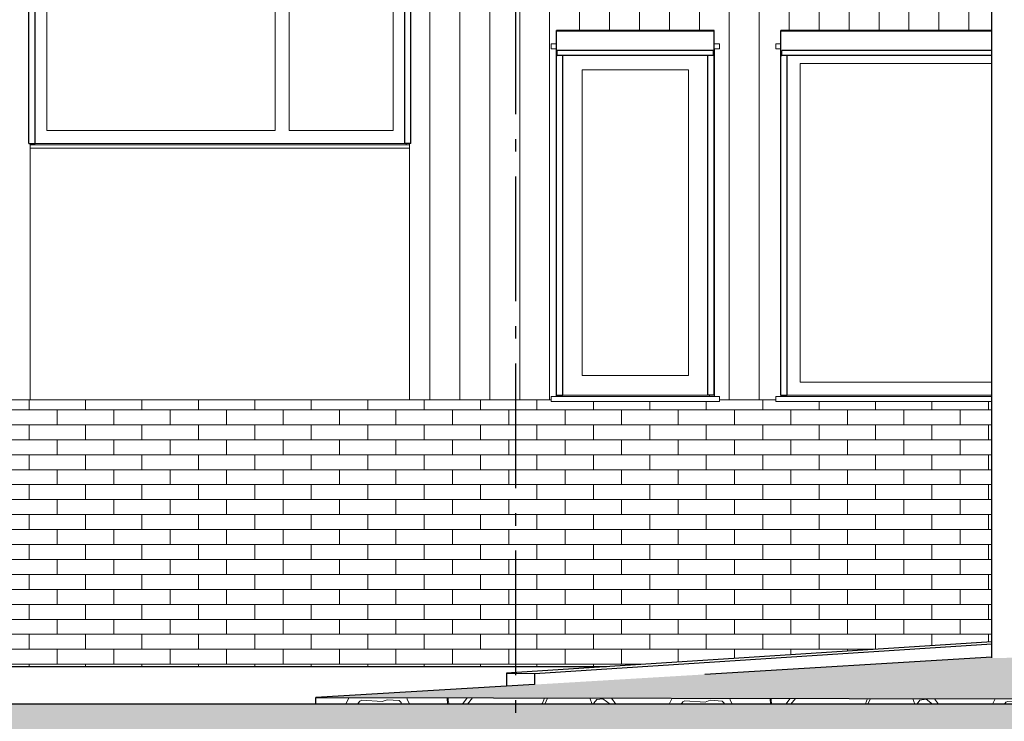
# Model space of a CAD drawing. Header units: millimetres. Extents: x -48769 to 5557, y 850 to 13065.
# Tile 51 of 56: x -3204 to 742, y 3431 to 6244. Entities that reach past the tile are written whole.
import ezdxf
from ezdxf.enums import TextEntityAlignment as Align

# ---------------------------------------------------------------- set-up
doc = ezdxf.new("R2010")
doc.units = ezdxf.units.MM
doc.header["$LTSCALE"] = 0.5
doc.header["$MEASUREMENT"] = 0
doc.linetypes.add('Akselinje', pattern=[1500, 1000, -200, 100, -200])
doc.linetypes.add('PLINE', pattern=[0])
for name, color, linetype in [('222- Søyler (Nye konstruksjoner)', 7, 'Continuous'), ('232- Ikke-bærende yttervegger', 7, 'Continuous'), ('244- Vinduer_ dører_ foldevegger(Nye konstruksjoner)', 7, 'Continuous'), ('71-- Bearbeidet terreng', 7, 'Continuous'), ('71-- Bearbeidet terreng (Skravur)', 7, 'Continuous'), ('722- Trapper og ramper i terreng(Nye konstruksjoner)', 7, 'Continuous'), ('82-- Modullinjer', 7, 'Continuous')]:
    doc.layers.add(name, color=color, linetype=linetype)
for name, color, linetype, lineweight in [('234- Vinduer_ dører_ porter(Nye konstruksjoner)', 7, 'Continuous', 0), ('235- Utvendig kledning og overflate', 7, 'Continuous', 0), ('235- Utvendig kledning og overflate(Nye konstruksjoner)', 7, 'Continuous', 0), ('255- Gulvoverflate(Nye konstruksjoner)', 7, 'Continuous', 0)]:
    doc.layers.add(name, color=color, linetype=linetype, lineweight=lineweight)
doc.styles.add('GENERATED_STYLE_1', font='arial.ttf')

# ---------------------------------------------------------------- blocks, each defined once
blk = doc.blocks.new('*X23')
at = {"layer": '235- Utvendig kledning og overflate', "linetype": 'PLINE'}
for p, q in [((-3166.7, 4680), (-3166.7, 4720)), ((-3166.7, 4680), (-3166.7, 4720)), ((-2940.5, 4680), (-2940.5, 4720)), ((-2940.5, 4680), (-2940.5, 4720)), ((-2714.3, 4680), (-2714.3, 4720)), ((-2714.3, 4680), (-2714.3, 4720)), ((-2488.1, 4680), (-2488.1, 4720)), ((-2488.1, 4680), (-2488.1, 4720)), ((-2261.9, 4680), (-2261.9, 4720)), ((-2261.9, 4680), (-2261.9, 4720)), ((-2035.7, 4680), (-2035.7, 4720)), ((-2035.7, 4680), (-2035.7, 4720)), ((-1809.5, 4680), (-1809.5, 4720)), ((-1809.5, 4680), (-1809.5, 4720)), ((-1583.3, 4680), (-1583.3, 4720)), ((-1583.3, 4680), (-1583.3, 4720)), ((-1357.1, 4680), (-1357.1, 4720)), ((-1357.1, 4680), (-1357.1, 4720)), ((-1130.9, 4680), (-1130.9, 4720)), ((-1130.9, 4680), (-1130.9, 4720)), ((-3166.7, 4680), (-3392.8, 4680)), ((-2940.5, 4680), (-3166.7, 4680)), ((-3053.6, 4620), (-3053.6, 4680)), ((-2714.3, 4680), (-2940.5, 4680)), ((-2827.4, 4620), (-2827.4, 4680)), ((-2488.1, 4680), (-2714.3, 4680)), ((-2601.2, 4620), (-2601.2, 4680)), ((-2261.9, 4680), (-2488.1, 4680)), ((-2375, 4620), (-2375, 4680)), ((-2035.7, 4680), (-2261.9, 4680)), ((-2148.8, 4620), (-2148.8, 4680)), ((-1809.5, 4680), (-2035.7, 4680)), ((-1922.6, 4620), (-1922.6, 4680)), ((-1583.3, 4680), (-1809.5, 4680)), ((-1696.4, 4620), (-1696.4, 4680)), ((-1357.1, 4680), (-1583.3, 4680)), ((-1470.2, 4620), (-1470.2, 4680)), ((-1130.9, 4680), (-1357.1, 4680)), ((-1244, 4620), (-1244, 4680)), ((-1116.9, 4680), (-1130.9, 4680)), ((-3392.8, 4620), (-3166.7, 4620)), ((-3166.7, 4620), (-2940.5, 4620)), ((-3166.7, 4560), (-3166.7, 4620)), ((-3166.7, 4560), (-3166.7, 4620)), ((-2940.5, 4620), (-2714.3, 4620)), ((-2940.5, 4560), (-2940.5, 4620)), ((-2940.5, 4560), (-2940.5, 4620)), ((-2714.3, 4620), (-2488.1, 4620)), ((-2714.3, 4560), (-2714.3, 4620)), ((-2714.3, 4560), (-2714.3, 4620)), ((-2488.1, 4620), (-2261.9, 4620)), ((-2488.1, 4560), (-2488.1, 4620)), ((-2488.1, 4560), (-2488.1, 4620)), ((-2261.9, 4620), (-2035.7, 4620)), ((-2261.9, 4560), (-2261.9, 4620)), ((-2261.9, 4560), (-2261.9, 4620)), ((-2035.7, 4620), (-1809.5, 4620)), ((-2035.7, 4560), (-2035.7, 4620)), ((-2035.7, 4560), (-2035.7, 4620)), ((-1809.5, 4620), (-1583.3, 4620)), ((-1809.5, 4560), (-1809.5, 4620)), ((-1809.5, 4560), (-1809.5, 4620)), ((-1583.3, 4620), (-1357.1, 4620)), ((-1583.3, 4560), (-1583.3, 4620)), ((-1583.3, 4560), (-1583.3, 4620)), ((-1357.1, 4620), (-1130.9, 4620)), ((-1357.1, 4560), (-1357.1, 4620)), ((-1357.1, 4560), (-1357.1, 4620)), ((-1130.9, 4620), (-1116.9, 4620)), ((-1130.9, 4560), (-1130.9, 4620)), ((-1130.9, 4560), (-1130.9, 4620)), ((-3166.7, 4560), (-3392.8, 4560)), ((-2940.5, 4560), (-3166.7, 4560)), ((-3053.6, 4500), (-3053.6, 4560)), ((-2714.3, 4560), (-2940.5, 4560)), ((-2827.4, 4500), (-2827.4, 4560)), ((-2488.1, 4560), (-2714.3, 4560)), ((-2601.2, 4500), (-2601.2, 4560)), ((-2261.9, 4560), (-2488.1, 4560)), ((-2375, 4500), (-2375, 4560)), ((-2035.7, 4560), (-2261.9, 4560)), ((-2148.8, 4500), (-2148.8, 4560)), ((-1809.5, 4560), (-2035.7, 4560)), ((-1922.6, 4500), (-1922.6, 4560)), ((-1583.3, 4560), (-1809.5, 4560)), ((-1696.4, 4500), (-1696.4, 4560)), ((-1357.1, 4560), (-1583.3, 4560)), ((-1470.2, 4500), (-1470.2, 4560)), ((-1130.9, 4560), (-1357.1, 4560)), ((-1244, 4500), (-1244, 4560)), ((-1116.9, 4560), (-1130.9, 4560)), ((-3392.8, 4500), (-3166.7, 4500)), ((-3166.7, 4500), (-2940.5, 4500)), ((-3166.7, 4440), (-3166.7, 4500)), ((-3166.7, 4440), (-3166.7, 4500)), ((-2940.5, 4500), (-2714.3, 4500)), ((-2940.5, 4440), (-2940.5, 4500)), ((-2940.5, 4440), (-2940.5, 4500)), ((-2714.3, 4500), (-2488.1, 4500)), ((-2714.3, 4440), (-2714.3, 4500)), ((-2714.3, 4440), (-2714.3, 4500)), ((-2488.1, 4500), (-2261.9, 4500)), ((-2488.1, 4440), (-2488.1, 4500)), ((-2488.1, 4440), (-2488.1, 4500)), ((-2261.9, 4500), (-2035.7, 4500)), ((-2261.9, 4440), (-2261.9, 4500)), ((-2261.9, 4440), (-2261.9, 4500)), ((-2035.7, 4500), (-1809.5, 4500)), ((-2035.7, 4440), (-2035.7, 4500)), ((-2035.7, 4440), (-2035.7, 4500)), ((-1809.5, 4500), (-1583.3, 4500)), ((-1809.5, 4440), (-1809.5, 4500)), ((-1809.5, 4440), (-1809.5, 4500)), ((-1583.3, 4500), (-1357.1, 4500)), ((-1583.3, 4440), (-1583.3, 4500)), ((-1583.3, 4440), (-1583.3, 4500)), ((-1357.1, 4500), (-1130.9, 4500)), ((-1357.1, 4440), (-1357.1, 4500)), ((-1357.1, 4440), (-1357.1, 4500)), ((-1130.9, 4500), (-1116.9, 4500)), ((-1130.9, 4440), (-1130.9, 4500)), ((-1130.9, 4440), (-1130.9, 4500)), ((-3166.7, 4440), (-3392.8, 4440)), ((-2940.5, 4440), (-3166.7, 4440)), ((-3053.6, 4380), (-3053.6, 4440)), ((-2714.3, 4440), (-2940.5, 4440)), ((-2827.4, 4380), (-2827.4, 4440)), ((-2488.1, 4440), (-2714.3, 4440)), ((-2601.2, 4380), (-2601.2, 4440)), ((-2261.9, 4440), (-2488.1, 4440)), ((-2375, 4380), (-2375, 4440)), ((-2035.7, 4440), (-2261.9, 4440)), ((-2148.8, 4380), (-2148.8, 4440)), ((-1809.5, 4440), (-2035.7, 4440)), ((-1922.6, 4380), (-1922.6, 4440)), ((-1583.3, 4440), (-1809.5, 4440)), ((-1696.4, 4380), (-1696.4, 4440)), ((-1357.1, 4440), (-1583.3, 4440)), ((-1470.2, 4380), (-1470.2, 4440)), ((-1130.9, 4440), (-1357.1, 4440)), ((-1244, 4380), (-1244, 4440)), ((-1116.9, 4440), (-1130.9, 4440)), ((-3392.8, 4380), (-3166.7, 4380)), ((-3166.7, 4380), (-2940.5, 4380)), ((-3166.7, 4320), (-3166.7, 4380)), ((-3166.7, 4320), (-3166.7, 4380)), ((-2940.5, 4380), (-2714.3, 4380)), ((-2940.5, 4320), (-2940.5, 4380)), ((-2940.5, 4320), (-2940.5, 4380)), ((-2714.3, 4380), (-2488.1, 4380)), ((-2714.3, 4320), (-2714.3, 4380)), ((-2714.3, 4320), (-2714.3, 4380)), ((-2488.1, 4380), (-2261.9, 4380)), ((-2488.1, 4320), (-2488.1, 4380)), ((-2488.1, 4320), (-2488.1, 4380)), ((-2261.9, 4380), (-2035.7, 4380)), ((-2261.9, 4320), (-2261.9, 4380)), ((-2261.9, 4320), (-2261.9, 4380)), ((-2035.7, 4380), (-1809.5, 4380)), ((-2035.7, 4320), (-2035.7, 4380)), ((-2035.7, 4320), (-2035.7, 4380)), ((-1809.5, 4380), (-1583.3, 4380)), ((-1809.5, 4320), (-1809.5, 4380)), ((-1809.5, 4320), (-1809.5, 4380)), ((-1583.3, 4380), (-1357.1, 4380)), ((-1583.3, 4320), (-1583.3, 4380)), ((-1583.3, 4320), (-1583.3, 4380)), ((-1357.1, 4380), (-1130.9, 4380)), ((-1357.1, 4320), (-1357.1, 4380)), ((-1357.1, 4320), (-1357.1, 4380)), ((-1130.9, 4380), (-1116.9, 4380)), ((-1130.9, 4320), (-1130.9, 4380)), ((-1130.9, 4320), (-1130.9, 4380)), ((-3166.7, 4320), (-3392.8, 4320)), ((-2940.5, 4320), (-3166.7, 4320)), ((-3053.6, 4260), (-3053.6, 4320)), ((-2714.3, 4320), (-2940.5, 4320)), ((-2827.4, 4260), (-2827.4, 4320)), ((-2488.1, 4320), (-2714.3, 4320)), ((-2601.2, 4260), (-2601.2, 4320)), ((-2261.9, 4320), (-2488.1, 4320)), ((-2375, 4260), (-2375, 4320)), ((-2035.7, 4320), (-2261.9, 4320)), ((-2148.8, 4260), (-2148.8, 4320)), ((-1809.5, 4320), (-2035.7, 4320)), ((-1922.6, 4260), (-1922.6, 4320)), ((-1583.3, 4320), (-1809.5, 4320)), ((-1696.4, 4260), (-1696.4, 4320)), ((-1357.1, 4320), (-1583.3, 4320)), ((-1470.2, 4260), (-1470.2, 4320)), ((-1130.9, 4320), (-1357.1, 4320)), ((-1244, 4260), (-1244, 4320)), ((-1116.9, 4320), (-1130.9, 4320)), ((-3392.8, 4260), (-3166.7, 4260)), ((-3166.7, 4260), (-2940.5, 4260)), ((-3166.7, 4200), (-3166.7, 4260)), ((-3166.7, 4200), (-3166.7, 4260)), ((-2940.5, 4260), (-2714.3, 4260)), ((-2940.5, 4200), (-2940.5, 4260)), ((-2940.5, 4200), (-2940.5, 4260)), ((-2714.3, 4260), (-2488.1, 4260)), ((-2714.3, 4200), (-2714.3, 4260)), ((-2714.3, 4200), (-2714.3, 4260)), ((-2488.1, 4260), (-2261.9, 4260)), ((-2488.1, 4200), (-2488.1, 4260)), ((-2488.1, 4200), (-2488.1, 4260)), ((-2261.9, 4260), (-2035.7, 4260)), ((-2261.9, 4200), (-2261.9, 4260)), ((-2261.9, 4200), (-2261.9, 4260)), ((-2035.7, 4260), (-1809.5, 4260)), ((-2035.7, 4200), (-2035.7, 4260)), ((-2035.7, 4200), (-2035.7, 4260)), ((-1809.5, 4260), (-1583.3, 4260)), ((-1809.5, 4200), (-1809.5, 4260)), ((-1809.5, 4200), (-1809.5, 4260)), ((-1583.3, 4260), (-1357.1, 4260)), ((-1583.3, 4200), (-1583.3, 4260)), ((-1583.3, 4200), (-1583.3, 4260)), ((-1357.1, 4260), (-1130.9, 4260)), ((-1357.1, 4200), (-1357.1, 4260)), ((-1357.1, 4200), (-1357.1, 4260)), ((-1130.9, 4260), (-1116.9, 4260)), ((-1130.9, 4200), (-1130.9, 4260)), ((-1130.9, 4200), (-1130.9, 4260)), ((-3166.7, 4200), (-3392.8, 4200)), ((-2940.5, 4200), (-3166.7, 4200)), ((-3053.6, 4140), (-3053.6, 4200)), ((-2714.3, 4200), (-2940.5, 4200)), ((-2827.4, 4140), (-2827.4, 4200)), ((-2488.1, 4200), (-2714.3, 4200)), ((-2601.2, 4140), (-2601.2, 4200)), ((-2261.9, 4200), (-2488.1, 4200)), ((-2375, 4140), (-2375, 4200)), ((-2035.7, 4200), (-2261.9, 4200)), ((-2148.8, 4140), (-2148.8, 4200)), ((-1809.5, 4200), (-2035.7, 4200)), ((-1922.6, 4140), (-1922.6, 4200)), ((-1583.3, 4200), (-1809.5, 4200)), ((-1696.4, 4140), (-1696.4, 4200)), ((-1357.1, 4200), (-1583.3, 4200)), ((-1470.2, 4140), (-1470.2, 4200)), ((-1130.9, 4200), (-1357.1, 4200)), ((-1244, 4140), (-1244, 4200)), ((-1116.9, 4200), (-1130.9, 4200)), ((-3392.8, 4140), (-3166.7, 4140)), ((-3166.7, 4140), (-2940.5, 4140)), ((-3166.7, 4080), (-3166.7, 4140)), ((-3166.7, 4080), (-3166.7, 4140)), ((-2940.5, 4140), (-2714.3, 4140)), ((-2940.5, 4080), (-2940.5, 4140)), ((-2940.5, 4080), (-2940.5, 4140)), ((-2714.3, 4140), (-2488.1, 4140)), ((-2714.3, 4080), (-2714.3, 4140)), ((-2714.3, 4080), (-2714.3, 4140)), ((-2488.1, 4140), (-2261.9, 4140)), ((-2488.1, 4080), (-2488.1, 4140)), ((-2488.1, 4080), (-2488.1, 4140)), ((-2261.9, 4140), (-2035.7, 4140)), ((-2261.9, 4080), (-2261.9, 4140)), ((-2261.9, 4080), (-2261.9, 4140)), ((-2035.7, 4140), (-1809.5, 4140)), ((-2035.7, 4080), (-2035.7, 4140)), ((-2035.7, 4080), (-2035.7, 4140)), ((-1809.5, 4140), (-1583.3, 4140)), ((-1809.5, 4080), (-1809.5, 4140)), ((-1809.5, 4080), (-1809.5, 4140)), ((-1583.3, 4140), (-1357.1, 4140)), ((-1583.3, 4080), (-1583.3, 4140)), ((-1583.3, 4080), (-1583.3, 4140)), ((-1357.1, 4140), (-1130.9, 4140)), ((-1357.1, 4080), (-1357.1, 4140)), ((-1357.1, 4080), (-1357.1, 4140)), ((-1130.9, 4140), (-1116.9, 4140)), ((-1130.9, 4080), (-1130.9, 4140)), ((-1130.9, 4080), (-1130.9, 4140)), ((-3166.7, 4080), (-3392.8, 4080)), ((-2940.5, 4080), (-3166.7, 4080)), ((-3053.6, 4020), (-3053.6, 4080)), ((-2714.3, 4080), (-2940.5, 4080)), ((-2827.4, 4020), (-2827.4, 4080)), ((-2488.1, 4080), (-2714.3, 4080)), ((-2601.2, 4020), (-2601.2, 4080)), ((-2261.9, 4080), (-2488.1, 4080)), ((-2375, 4020), (-2375, 4080)), ((-2035.7, 4080), (-2261.9, 4080)), ((-2148.8, 4020), (-2148.8, 4080)), ((-1809.5, 4080), (-2035.7, 4080)), ((-1922.6, 4020), (-1922.6, 4080)), ((-1583.3, 4080), (-1809.5, 4080)), ((-1696.4, 4020), (-1696.4, 4080)), ((-1357.1, 4080), (-1583.3, 4080)), ((-1470.2, 4020), (-1470.2, 4080)), ((-1130.9, 4080), (-1357.1, 4080)), ((-1244, 4020), (-1244, 4080)), ((-1116.9, 4080), (-1130.9, 4080)), ((-3392.8, 4020), (-3166.7, 4020)), ((-3166.7, 4020), (-2940.5, 4020)), ((-3166.7, 3960), (-3166.7, 4020)), ((-3166.7, 3960), (-3166.7, 4020)), ((-2940.5, 4020), (-2714.3, 4020)), ((-2940.5, 3960), (-2940.5, 4020)), ((-2940.5, 3960), (-2940.5, 4020)), ((-2714.3, 4020), (-2488.1, 4020)), ((-2714.3, 3960), (-2714.3, 4020)), ((-2714.3, 3960), (-2714.3, 4020)), ((-2488.1, 4020), (-2261.9, 4020)), ((-2488.1, 3960), (-2488.1, 4020)), ((-2488.1, 3960), (-2488.1, 4020)), ((-2261.9, 4020), (-2035.7, 4020)), ((-2261.9, 3960), (-2261.9, 4020)), ((-2261.9, 3960), (-2261.9, 4020)), ((-2035.7, 4020), (-1809.5, 4020)), ((-2035.7, 3960), (-2035.7, 4020)), ((-2035.7, 3960), (-2035.7, 4020)), ((-1809.5, 4020), (-1583.3, 4020)), ((-1809.5, 3960), (-1809.5, 4020)), ((-1809.5, 3960), (-1809.5, 4020)), ((-1583.3, 4020), (-1357.1, 4020)), ((-1583.3, 3960), (-1583.3, 4020)), ((-1583.3, 3960), (-1583.3, 4020)), ((-1357.1, 4020), (-1130.9, 4020)), ((-1357.1, 3960), (-1357.1, 4020)), ((-1357.1, 3960), (-1357.1, 4020)), ((-1130.9, 4020), (-1116.9, 4020)), ((-1130.9, 3960), (-1130.9, 4020)), ((-1130.9, 3960), (-1130.9, 4020)), ((-3166.7, 3960), (-3392.8, 3960)), ((-2940.5, 3960), (-3166.7, 3960)), ((-3053.6, 3900), (-3053.6, 3960)), ((-2714.3, 3960), (-2940.5, 3960)), ((-2827.4, 3900), (-2827.4, 3960)), ((-2488.1, 3960), (-2714.3, 3960)), ((-2601.2, 3900), (-2601.2, 3960)), ((-2261.9, 3960), (-2488.1, 3960)), ((-2375, 3900), (-2375, 3960)), ((-2035.7, 3960), (-2261.9, 3960)), ((-2148.8, 3900), (-2148.8, 3960)), ((-1809.5, 3960), (-2035.7, 3960)), ((-1922.6, 3900), (-1922.6, 3960)), ((-1583.3, 3960), (-1809.5, 3960)), ((-1696.4, 3900), (-1696.4, 3960)), ((-1357.1, 3960), (-1583.3, 3960)), ((-1470.2, 3900), (-1470.2, 3960)), ((-1130.9, 3960), (-1357.1, 3960)), ((-1244, 3900), (-1244, 3960)), ((-1116.9, 3960), (-1130.9, 3960)), ((-3392.8, 3900), (-3166.7, 3900)), ((-3166.7, 3900), (-2940.5, 3900)), ((-3166.7, 3840), (-3166.7, 3900)), ((-3166.7, 3840), (-3166.7, 3900)), ((-2940.5, 3900), (-2714.3, 3900)), ((-2940.5, 3840), (-2940.5, 3900)), ((-2940.5, 3840), (-2940.5, 3900)), ((-2714.3, 3900), (-2488.1, 3900)), ((-2714.3, 3840), (-2714.3, 3900)), ((-2714.3, 3840), (-2714.3, 3900)), ((-2488.1, 3900), (-2261.9, 3900)), ((-2488.1, 3840), (-2488.1, 3900)), ((-2488.1, 3840), (-2488.1, 3900)), ((-2261.9, 3900), (-2035.7, 3900)), ((-2261.9, 3840), (-2261.9, 3900)), ((-2261.9, 3840), (-2261.9, 3900)), ((-2035.7, 3900), (-1809.5, 3900)), ((-2035.7, 3840), (-2035.7, 3900)), ((-2035.7, 3840), (-2035.7, 3900)), ((-1809.5, 3900), (-1583.3, 3900)), ((-1809.5, 3840), (-1809.5, 3900)), ((-1809.5, 3840), (-1809.5, 3900)), ((-1583.3, 3900), (-1357.1, 3900)), ((-1583.3, 3840), (-1583.3, 3900)), ((-1583.3, 3840), (-1583.3, 3900)), ((-1357.1, 3900), (-1130.9, 3900)), ((-1357.1, 3840), (-1357.1, 3900)), ((-1357.1, 3840), (-1357.1, 3900)), ((-1130.9, 3900), (-1116.9, 3900)), ((-1130.9, 3840), (-1130.9, 3900)), ((-1130.9, 3840), (-1130.9, 3900)), ((-3166.7, 3840), (-3392.8, 3840)), ((-2940.5, 3840), (-3166.7, 3840)), ((-3053.6, 3780), (-3053.6, 3840)), ((-2714.3, 3840), (-2940.5, 3840)), ((-2827.4, 3780), (-2827.4, 3840)), ((-2488.1, 3840), (-2714.3, 3840)), ((-2601.2, 3780), (-2601.2, 3840)), ((-2261.9, 3840), (-2488.1, 3840)), ((-2375, 3780), (-2375, 3840)), ((-2035.7, 3840), (-2261.9, 3840)), ((-2148.8, 3780), (-2148.8, 3840)), ((-1809.5, 3840), (-2035.7, 3840)), ((-1922.6, 3780), (-1922.6, 3840)), ((-1583.3, 3840), (-1809.5, 3840)), ((-1696.4, 3780), (-1696.4, 3840)), ((-1357.1, 3840), (-1583.3, 3840)), ((-1470.2, 3780), (-1470.2, 3840)), ((-1130.9, 3840), (-1357.1, 3840)), ((-1244, 3780), (-1244, 3840)), ((-1116.9, 3840), (-1130.9, 3840)), ((-3392.8, 3780), (-3166.7, 3780)), ((-3166.7, 3780), (-2940.5, 3780)), ((-3166.7, 3720), (-3166.7, 3780)), ((-3166.7, 3720), (-3166.7, 3780)), ((-2940.5, 3780), (-2714.3, 3780)), ((-2940.5, 3720), (-2940.5, 3780)), ((-2940.5, 3720), (-2940.5, 3780)), ((-2714.3, 3780), (-2488.1, 3780)), ((-2714.3, 3720), (-2714.3, 3780)), ((-2714.3, 3720), (-2714.3, 3780)), ((-2488.1, 3780), (-2261.9, 3780)), ((-2488.1, 3720), (-2488.1, 3780)), ((-2488.1, 3720), (-2488.1, 3780)), ((-2261.9, 3780), (-2035.7, 3780)), ((-2261.9, 3720), (-2261.9, 3780)), ((-2261.9, 3720), (-2261.9, 3780)), ((-2035.7, 3780), (-1809.5, 3780)), ((-2035.7, 3720), (-2035.7, 3780)), ((-2035.7, 3720), (-2035.7, 3780)), ((-1809.5, 3780), (-1583.3, 3780)), ((-1809.5, 3720), (-1809.5, 3780)), ((-1809.5, 3720), (-1809.5, 3780)), ((-1583.3, 3780), (-1357.1, 3780)), ((-1583.3, 3720), (-1583.3, 3780)), ((-1583.3, 3720), (-1583.3, 3780)), ((-1357.1, 3780), (-1130.9, 3780)), ((-1357.1, 3720), (-1357.1, 3780)), ((-1357.1, 3720), (-1357.1, 3780)), ((-1130.9, 3780), (-1116.9, 3780)), ((-1130.9, 3720), (-1130.9, 3780)), ((-1130.9, 3720), (-1130.9, 3780)), ((-3166.7, 3720), (-3392.8, 3720)), ((-2940.5, 3720), (-3166.7, 3720)), ((-3053.6, 3660), (-3053.6, 3720)), ((-2714.3, 3720), (-2940.5, 3720)), ((-2827.4, 3660), (-2827.4, 3720)), ((-2488.1, 3720), (-2714.3, 3720)), ((-2601.2, 3660), (-2601.2, 3720)), ((-2261.9, 3720), (-2488.1, 3720)), ((-2375, 3660), (-2375, 3720)), ((-2035.7, 3720), (-2261.9, 3720)), ((-2148.8, 3660), (-2148.8, 3720)), ((-1809.5, 3720), (-2035.7, 3720)), ((-1922.6, 3660), (-1922.6, 3720)), ((-1583.3, 3720), (-1809.5, 3720)), ((-1696.4, 3660), (-1696.4, 3720)), ((-1357.1, 3720), (-1583.3, 3720)), ((-1470.2, 3660), (-1470.2, 3720)), ((-1130.9, 3720), (-1357.1, 3720)), ((-1244, 3660), (-1244, 3720)), ((-1116.9, 3720), (-1130.9, 3720)), ((-3392.8, 3660), (-3166.7, 3660)), ((-3166.7, 3660), (-2940.5, 3660)), ((-3166.7, 3650), (-3166.7, 3660)), ((-3166.7, 3650), (-3166.7, 3660)), ((-2940.5, 3660), (-2714.3, 3660)), ((-2940.5, 3650), (-2940.5, 3660)), ((-2940.5, 3650), (-2940.5, 3660)), ((-2714.3, 3660), (-2488.1, 3660)), ((-2714.3, 3650), (-2714.3, 3660)), ((-2714.3, 3650), (-2714.3, 3660)), ((-2488.1, 3660), (-2261.9, 3660)), ((-2488.1, 3650), (-2488.1, 3660)), ((-2488.1, 3650), (-2488.1, 3660)), ((-2261.9, 3660), (-2035.7, 3660)), ((-2261.9, 3650), (-2261.9, 3660)), ((-2261.9, 3650), (-2261.9, 3660)), ((-2035.7, 3660), (-1809.5, 3660)), ((-2035.7, 3650), (-2035.7, 3660)), ((-2035.7, 3650), (-2035.7, 3660)), ((-1809.5, 3660), (-1583.3, 3660)), ((-1809.5, 3650), (-1809.5, 3660)), ((-1809.5, 3650), (-1809.5, 3660)), ((-1583.3, 3660), (-1357.1, 3660)), ((-1583.3, 3650), (-1583.3, 3660)), ((-1583.3, 3650), (-1583.3, 3660)), ((-1357.1, 3660), (-1130.9, 3660)), ((-1357.1, 3650), (-1357.1, 3660)), ((-1357.1, 3650), (-1357.1, 3660)), ((-1130.9, 3660), (-1116.9, 3660)), ((-1130.9, 3650), (-1130.9, 3660)), ((-1130.9, 3650), (-1130.9, 3660))]:
    blk.add_line(p, q, dxfattribs=at)
blk = doc.blocks.new('*X25')
at = {"layer": '235- Utvendig kledning og overflate', "linetype": 'PLINE'}
for p, q in [((-904.8, 4680), (-904.8, 4713)), ((-904.8, 4680), (-904.8, 4713)), ((-678.6, 4680), (-678.6, 4713)), ((-678.6, 4680), (-678.6, 4713)), ((-452.4, 4680), (-452.4, 4713)), ((-452.4, 4680), (-452.4, 4713)), ((-226.2, 4680), (-226.2, 4720)), ((-226.2, 4680), (-226.2, 4720)), ((0, 4680), (0, 4713)), ((0, 4680), (0, 4713)), ((226.2, 4680), (226.2, 4713)), ((226.2, 4680), (226.2, 4713)), ((452.4, 4680), (452.4, 4713)), ((452.4, 4680), (452.4, 4713)), ((678.6, 4680), (678.6, 4713)), ((678.6, 4680), (678.6, 4713)), ((-904.8, 4680), (-1116.9, 4680)), ((-1017.9, 4620), (-1017.9, 4680)), ((-678.6, 4680), (-904.8, 4680)), ((-791.7, 4620), (-791.7, 4680)), ((-452.4, 4680), (-678.6, 4680)), ((-565.5, 4620), (-565.5, 4680)), ((-226.2, 4680), (-452.4, 4680)), ((-339.3, 4620), (-339.3, 4680)), ((0, 4680), (-226.2, 4680)), ((-113.1, 4620), (-113.1, 4680)), ((226.2, 4680), (0, 4680)), ((113.1, 4620), (113.1, 4680)), ((452.4, 4680), (226.2, 4680)), ((339.3, 4620), (339.3, 4680)), ((678.6, 4680), (452.4, 4680)), ((565.5, 4620), (565.5, 4680)), ((692.3, 4680), (678.6, 4680)), ((-1116.9, 4620), (-904.8, 4620)), ((-904.8, 4620), (-678.6, 4620)), ((-904.8, 4560), (-904.8, 4620)), ((-904.8, 4560), (-904.8, 4620)), ((-678.6, 4620), (-452.4, 4620)), ((-678.6, 4560), (-678.6, 4620)), ((-678.6, 4560), (-678.6, 4620)), ((-452.4, 4620), (-226.2, 4620)), ((-452.4, 4560), (-452.4, 4620)), ((-452.4, 4560), (-452.4, 4620)), ((-226.2, 4620), (0, 4620)), ((-226.2, 4560), (-226.2, 4620)), ((-226.2, 4560), (-226.2, 4620)), ((0, 4620), (226.2, 4620)), ((0, 4560), (0, 4620)), ((0, 4560), (0, 4620)), ((226.2, 4620), (452.4, 4620)), ((226.2, 4560), (226.2, 4620)), ((226.2, 4560), (226.2, 4620)), ((452.4, 4620), (678.6, 4620)), ((452.4, 4560), (452.4, 4620)), ((452.4, 4560), (452.4, 4620)), ((678.6, 4620), (692.3, 4620)), ((678.6, 4560), (678.6, 4620)), ((678.6, 4560), (678.6, 4620)), ((-904.8, 4560), (-1116.9, 4560)), ((-1017.9, 4500), (-1017.9, 4560)), ((-678.6, 4560), (-904.8, 4560)), ((-791.7, 4500), (-791.7, 4560)), ((-452.4, 4560), (-678.6, 4560)), ((-565.5, 4500), (-565.5, 4560)), ((-226.2, 4560), (-452.4, 4560)), ((-339.3, 4500), (-339.3, 4560)), ((0, 4560), (-226.2, 4560)), ((-113.1, 4500), (-113.1, 4560)), ((226.2, 4560), (0, 4560)), ((113.1, 4500), (113.1, 4560)), ((452.4, 4560), (226.2, 4560)), ((339.3, 4500), (339.3, 4560)), ((678.6, 4560), (452.4, 4560)), ((565.5, 4500), (565.5, 4560)), ((692.3, 4560), (678.6, 4560)), ((-1116.9, 4500), (-904.8, 4500)), ((-904.8, 4500), (-678.6, 4500)), ((-904.8, 4440), (-904.8, 4500)), ((-904.8, 4440), (-904.8, 4500)), ((-678.6, 4500), (-452.4, 4500)), ((-678.6, 4440), (-678.6, 4500)), ((-678.6, 4440), (-678.6, 4500)), ((-452.4, 4500), (-226.2, 4500)), ((-452.4, 4440), (-452.4, 4500)), ((-452.4, 4440), (-452.4, 4500)), ((-226.2, 4500), (0, 4500)), ((-226.2, 4440), (-226.2, 4500)), ((-226.2, 4440), (-226.2, 4500)), ((0, 4500), (226.2, 4500)), ((0, 4440), (0, 4500)), ((0, 4440), (0, 4500)), ((226.2, 4500), (452.4, 4500)), ((226.2, 4440), (226.2, 4500)), ((226.2, 4440), (226.2, 4500)), ((452.4, 4500), (678.6, 4500)), ((452.4, 4440), (452.4, 4500)), ((452.4, 4440), (452.4, 4500)), ((678.6, 4500), (692.3, 4500)), ((678.6, 4440), (678.6, 4500)), ((678.6, 4440), (678.6, 4500)), ((-904.8, 4440), (-1116.9, 4440)), ((-1017.9, 4380), (-1017.9, 4440)), ((-678.6, 4440), (-904.8, 4440)), ((-791.7, 4380), (-791.7, 4440)), ((-452.4, 4440), (-678.6, 4440)), ((-565.5, 4380), (-565.5, 4440)), ((-226.2, 4440), (-452.4, 4440)), ((-339.3, 4380), (-339.3, 4440)), ((0, 4440), (-226.2, 4440)), ((-113.1, 4380), (-113.1, 4440)), ((226.2, 4440), (0, 4440)), ((113.1, 4380), (113.1, 4440)), ((452.4, 4440), (226.2, 4440)), ((339.3, 4380), (339.3, 4440)), ((678.6, 4440), (452.4, 4440)), ((565.5, 4380), (565.5, 4440)), ((692.3, 4440), (678.6, 4440)), ((-1116.9, 4380), (-904.8, 4380)), ((-904.8, 4380), (-678.6, 4380)), ((-904.8, 4320), (-904.8, 4380)), ((-904.8, 4320), (-904.8, 4380)), ((-678.6, 4380), (-452.4, 4380)), ((-678.6, 4320), (-678.6, 4380)), ((-678.6, 4320), (-678.6, 4380)), ((-452.4, 4380), (-226.2, 4380)), ((-452.4, 4320), (-452.4, 4380)), ((-452.4, 4320), (-452.4, 4380)), ((-226.2, 4380), (0, 4380)), ((-226.2, 4320), (-226.2, 4380)), ((-226.2, 4320), (-226.2, 4380)), ((0, 4380), (226.2, 4380)), ((0, 4320), (0, 4380)), ((0, 4320), (0, 4380)), ((226.2, 4380), (452.4, 4380)), ((226.2, 4320), (226.2, 4380)), ((226.2, 4320), (226.2, 4380)), ((452.4, 4380), (678.6, 4380)), ((452.4, 4320), (452.4, 4380)), ((452.4, 4320), (452.4, 4380)), ((678.6, 4380), (692.3, 4380)), ((678.6, 4320), (678.6, 4380)), ((678.6, 4320), (678.6, 4380)), ((-904.8, 4320), (-1116.9, 4320)), ((-1017.9, 4260), (-1017.9, 4320)), ((-678.6, 4320), (-904.8, 4320)), ((-791.7, 4260), (-791.7, 4320)), ((-452.4, 4320), (-678.6, 4320)), ((-565.5, 4260), (-565.5, 4320)), ((-226.2, 4320), (-452.4, 4320)), ((-339.3, 4260), (-339.3, 4320)), ((0, 4320), (-226.2, 4320)), ((-113.1, 4260), (-113.1, 4320)), ((226.2, 4320), (0, 4320)), ((113.1, 4260), (113.1, 4320)), ((452.4, 4320), (226.2, 4320)), ((339.3, 4260), (339.3, 4320)), ((678.6, 4320), (452.4, 4320)), ((565.5, 4260), (565.5, 4320)), ((692.3, 4320), (678.6, 4320)), ((-1116.9, 4260), (-904.8, 4260)), ((-904.8, 4260), (-678.6, 4260)), ((-904.8, 4200), (-904.8, 4260)), ((-904.8, 4200), (-904.8, 4260)), ((-678.6, 4260), (-452.4, 4260)), ((-678.6, 4200), (-678.6, 4260)), ((-678.6, 4200), (-678.6, 4260)), ((-452.4, 4260), (-226.2, 4260)), ((-452.4, 4200), (-452.4, 4260)), ((-452.4, 4200), (-452.4, 4260)), ((-226.2, 4260), (0, 4260)), ((-226.2, 4200), (-226.2, 4260)), ((-226.2, 4200), (-226.2, 4260)), ((0, 4260), (226.2, 4260)), ((0, 4200), (0, 4260)), ((0, 4200), (0, 4260)), ((226.2, 4260), (452.4, 4260)), ((226.2, 4200), (226.2, 4260)), ((226.2, 4200), (226.2, 4260)), ((452.4, 4260), (678.6, 4260)), ((452.4, 4200), (452.4, 4260)), ((452.4, 4200), (452.4, 4260)), ((678.6, 4260), (692.3, 4260)), ((678.6, 4200), (678.6, 4260)), ((678.6, 4200), (678.6, 4260)), ((-904.8, 4200), (-1116.9, 4200)), ((-1017.9, 4140), (-1017.9, 4200)), ((-678.6, 4200), (-904.8, 4200)), ((-791.7, 4140), (-791.7, 4200)), ((-452.4, 4200), (-678.6, 4200)), ((-565.5, 4140), (-565.5, 4200)), ((-226.2, 4200), (-452.4, 4200)), ((-339.3, 4140), (-339.3, 4200)), ((0, 4200), (-226.2, 4200)), ((-113.1, 4140), (-113.1, 4200)), ((226.2, 4200), (0, 4200)), ((113.1, 4140), (113.1, 4200)), ((452.4, 4200), (226.2, 4200)), ((339.3, 4140), (339.3, 4200)), ((678.6, 4200), (452.4, 4200)), ((565.5, 4140), (565.5, 4200)), ((692.3, 4200), (678.6, 4200)), ((-1116.9, 4140), (-904.8, 4140)), ((-904.8, 4140), (-678.6, 4140)), ((-904.8, 4080), (-904.8, 4140)), ((-904.8, 4080), (-904.8, 4140)), ((-678.6, 4140), (-452.4, 4140)), ((-678.6, 4080), (-678.6, 4140)), ((-678.6, 4080), (-678.6, 4140)), ((-452.4, 4140), (-226.2, 4140)), ((-452.4, 4080), (-452.4, 4140)), ((-452.4, 4080), (-452.4, 4140)), ((-226.2, 4140), (0, 4140)), ((-226.2, 4080), (-226.2, 4140)), ((-226.2, 4080), (-226.2, 4140)), ((0, 4140), (226.2, 4140)), ((0, 4080), (0, 4140)), ((0, 4080), (0, 4140)), ((226.2, 4140), (452.4, 4140)), ((226.2, 4080), (226.2, 4140)), ((226.2, 4080), (226.2, 4140)), ((452.4, 4140), (678.6, 4140)), ((452.4, 4080), (452.4, 4140)), ((452.4, 4080), (452.4, 4140)), ((678.6, 4140), (692.3, 4140)), ((678.6, 4080), (678.6, 4140)), ((678.6, 4080), (678.6, 4140)), ((-904.8, 4080), (-1116.9, 4080)), ((-1017.9, 4020), (-1017.9, 4080)), ((-678.6, 4080), (-904.8, 4080)), ((-791.7, 4020), (-791.7, 4080)), ((-452.4, 4080), (-678.6, 4080)), ((-565.5, 4020), (-565.5, 4080)), ((-226.2, 4080), (-452.4, 4080)), ((-339.3, 4020), (-339.3, 4080)), ((0, 4080), (-226.2, 4080)), ((-113.1, 4020), (-113.1, 4080)), ((226.2, 4080), (0, 4080)), ((113.1, 4020), (113.1, 4080)), ((452.4, 4080), (226.2, 4080)), ((339.3, 4020), (339.3, 4080)), ((678.6, 4080), (452.4, 4080)), ((565.5, 4020), (565.5, 4080)), ((692.3, 4080), (678.6, 4080)), ((-1116.9, 4020), (-904.8, 4020)), ((-904.8, 4020), (-678.6, 4020)), ((-904.8, 3960), (-904.8, 4020)), ((-904.8, 3960), (-904.8, 4020)), ((-678.6, 4020), (-452.4, 4020)), ((-678.6, 3960), (-678.6, 4020)), ((-678.6, 3960), (-678.6, 4020)), ((-452.4, 4020), (-226.2, 4020)), ((-452.4, 3960), (-452.4, 4020)), ((-452.4, 3960), (-452.4, 4020)), ((-226.2, 4020), (0, 4020)), ((-226.2, 3960), (-226.2, 4020)), ((-226.2, 3960), (-226.2, 4020)), ((0, 4020), (226.2, 4020)), ((0, 3960), (0, 4020)), ((0, 3960), (0, 4020)), ((226.2, 4020), (452.4, 4020)), ((226.2, 3960), (226.2, 4020)), ((226.2, 3960), (226.2, 4020)), ((452.4, 4020), (678.6, 4020)), ((452.4, 3960), (452.4, 4020)), ((452.4, 3960), (452.4, 4020)), ((678.6, 4020), (692.3, 4020)), ((678.6, 3960), (678.6, 4020)), ((678.6, 3960), (678.6, 4020)), ((-904.8, 3960), (-1116.9, 3960)), ((-1017.9, 3900), (-1017.9, 3960)), ((-678.6, 3960), (-904.8, 3960)), ((-791.7, 3900), (-791.7, 3960)), ((-452.4, 3960), (-678.6, 3960)), ((-565.5, 3900), (-565.5, 3960)), ((-226.2, 3960), (-452.4, 3960)), ((-339.3, 3900), (-339.3, 3960)), ((0, 3960), (-226.2, 3960)), ((-113.1, 3900), (-113.1, 3960)), ((226.2, 3960), (0, 3960)), ((113.1, 3900), (113.1, 3960)), ((452.4, 3960), (226.2, 3960)), ((339.3, 3900), (339.3, 3960)), ((678.6, 3960), (452.4, 3960)), ((565.5, 3900), (565.5, 3960)), ((692.3, 3960), (678.6, 3960)), ((-1116.9, 3900), (-904.8, 3900)), ((-904.8, 3900), (-678.6, 3900)), ((-904.8, 3840), (-904.8, 3900)), ((-904.8, 3840), (-904.8, 3900)), ((-678.6, 3900), (-452.4, 3900)), ((-678.6, 3840), (-678.6, 3900)), ((-678.6, 3840), (-678.6, 3900)), ((-452.4, 3900), (-226.2, 3900)), ((-452.4, 3840), (-452.4, 3900)), ((-452.4, 3840), (-452.4, 3900)), ((-226.2, 3900), (0, 3900)), ((-226.2, 3840), (-226.2, 3900)), ((-226.2, 3840), (-226.2, 3900)), ((0, 3900), (226.2, 3900)), ((0, 3840), (0, 3900)), ((0, 3840), (0, 3900)), ((226.2, 3900), (452.4, 3900)), ((226.2, 3840), (226.2, 3900)), ((226.2, 3840), (226.2, 3900)), ((452.4, 3900), (678.6, 3900)), ((452.4, 3840), (452.4, 3900)), ((452.4, 3840), (452.4, 3900)), ((678.6, 3900), (692.3, 3900)), ((678.6, 3840), (678.6, 3900)), ((678.6, 3840), (678.6, 3900)), ((-904.8, 3840), (-1116.9, 3840)), ((-1017.9, 3780), (-1017.9, 3840)), ((-678.6, 3840), (-904.8, 3840)), ((-791.7, 3780), (-791.7, 3840)), ((-452.4, 3840), (-678.6, 3840)), ((-565.5, 3780), (-565.5, 3840)), ((-226.2, 3840), (-452.4, 3840)), ((-339.3, 3780), (-339.3, 3840)), ((0, 3840), (-226.2, 3840)), ((-113.1, 3780), (-113.1, 3840)), ((226.2, 3840), (0, 3840)), ((113.1, 3780), (113.1, 3840)), ((452.4, 3840), (226.2, 3840)), ((339.3, 3780), (339.3, 3840)), ((678.6, 3840), (452.4, 3840)), ((565.5, 3780), (565.5, 3840)), ((692.3, 3840), (678.6, 3840)), ((-1116.9, 3780), (-904.8, 3780)), ((-904.8, 3780), (-678.6, 3780)), ((-904.8, 3720), (-904.8, 3780)), ((-904.8, 3720), (-904.8, 3780)), ((-678.6, 3780), (-452.4, 3780)), ((-678.6, 3720), (-678.6, 3780)), ((-678.6, 3720), (-678.6, 3780)), ((-452.4, 3780), (-226.2, 3780)), ((-452.4, 3720), (-452.4, 3780)), ((-452.4, 3720), (-452.4, 3780)), ((-226.2, 3780), (0, 3780)), ((-226.2, 3720), (-226.2, 3780)), ((-226.2, 3720), (-226.2, 3780)), ((0, 3780), (226.2, 3780)), ((0, 3720), (0, 3780)), ((0, 3720), (0, 3780)), ((226.2, 3780), (452.4, 3780)), ((226.2, 3720), (226.2, 3780)), ((226.2, 3720), (226.2, 3780)), ((452.4, 3780), (678.6, 3780)), ((452.4, 3734.7), (452.4, 3780)), ((452.4, 3734.7), (452.4, 3780)), ((678.6, 3780), (692.3, 3780)), ((678.6, 3749.4), (678.6, 3780)), ((678.6, 3749.4), (678.6, 3780)), ((-904.8, 3720), (-1116.9, 3720)), ((-1017.9, 3660), (-1017.9, 3720)), ((-678.6, 3720), (-904.8, 3720)), ((-791.7, 3660), (-791.7, 3720)), ((-452.4, 3720), (-678.6, 3720)), ((-565.5, 3668.6), (-565.5, 3720)), ((-226.2, 3720), (-452.4, 3720)), ((-339.3, 3683.3), (-339.3, 3720)), ((0, 3720), (-226.2, 3720)), ((-113.1, 3698), (-113.1, 3720)), ((225.8, 3720), (0, 3720)), ((113.1, 3712.7), (113.1, 3720)), ((-1116.9, 3660), (-904.8, 3660)), ((-904.8, 3660), (-698, 3660)), ((-904.8, 3650), (-904.8, 3660)), ((-904.8, 3650), (-904.8, 3660))]:
    blk.add_line(p, q, dxfattribs=at)
blk = doc.blocks.new('*X35')
at = {"layer": '235- Utvendig kledning og overflate(Nye konstruksjoner)', "linetype": 'PLINE'}
for p, q in [((-1560.4, 6470), (-1560.4, 4720)), ((-1560.4, 4720), (-1560.4, 6470)), ((-1440.4, 6470), (-1440.4, 4720)), ((-1440.4, 4720), (-1440.4, 6470)), ((-1320.3, 6470), (-1320.3, 4720)), ((-1320.3, 4720), (-1320.3, 6470)), ((-1200.3, 6470), (-1200.3, 4720)), ((-1200.3, 4720), (-1200.3, 6470)), ((-1080.3, 6470), (-1080.3, 4720)), ((-1080.3, 4720), (-1080.3, 6470)), ((-960.2, 6470), (-960.2, 6201)), ((-960.2, 6201), (-960.2, 6470)), ((-840.2, 6470), (-840.2, 6201)), ((-840.2, 6201), (-840.2, 6470)), ((-720.2, 6470), (-720.2, 6201)), ((-720.2, 6201), (-720.2, 6470)), ((-600.2, 6470), (-600.2, 6201)), ((-600.2, 6201), (-600.2, 6470)), ((-480.1, 6470), (-480.1, 6201)), ((-480.1, 6201), (-480.1, 6470)), ((-360.1, 6470), (-360.1, 4720)), ((-360.1, 4720), (-360.1, 6470)), ((-240.1, 6470), (-240.1, 4720)), ((-240.1, 4720), (-240.1, 6470)), ((-120, 6470), (-120, 6201)), ((-120, 6201), (-120, 6470)), ((0, 6470), (0, 6201)), ((0, 6201), (0, 6470)), ((120, 6470), (120, 6201)), ((120, 6201), (120, 6470)), ((240.1, 6470), (240.1, 6201)), ((240.1, 6201), (240.1, 6470)), ((360.1, 6470), (360.1, 6201)), ((360.1, 6201), (360.1, 6470)), ((480.1, 6470), (480.1, 6201)), ((480.1, 6201), (480.1, 6470)), ((600.2, 6470), (600.2, 6201)), ((600.2, 6201), (600.2, 6470))]:
    blk.add_line(p, q, dxfattribs=at)
blk = doc.blocks.new('*X103')
at = {"layer": '255- Gulvoverflate(Nye konstruksjoner)', "linetype": 'Continuous'}
blk.add_hatch(color=256, dxfattribs=at).paths.add_polyline_path([(-2016.7, 3526.2), (1123, 3520.4), (2691.5, 3554.6), (3224.2, 3640), (3175.9, 3640), (4255.5, 3820), (3089.1, 3820), (3089.1, 3684.4), (3085.3, 3683.5), (3074.4, 3682.7), (3058.2, 3681.9), (3039.1, 3681.3), (3019.9, 3681), (3003.7, 3681.1), (2992.9, 3681.5), (2989.1, 3682.2), (2989.1, 3820), (2909.4, 3820), (792.3, 3693.7), (792.3, 3688.5), (788.5, 3687.6), (777.6, 3686.7), (761.4, 3685.9), (742.3, 3685.4), (723.1, 3685.1), (706.9, 3685.2), (696.1, 3685.6), (692.3, 3686.3), (692.3, 3687.8), (-457.5, 3619.2), (-1140, 3578.5), (-1140.4, 3578.5)])
blk = doc.blocks.new('*X106')
at = {"layer": '255- Gulvoverflate(Nye konstruksjoner)', "linetype": 'PLINE'}
for p, q in [((-1897.4, 3500), (-1884.5, 3525.9)), ((-1832.7, 3515.9), (-1841.5, 3512.1)), ((-1752.1, 3510.6), (-1832.7, 3515.9)), ((-1731.5, 3517.9), (-1752.1, 3510.6)), ((-1683.2, 3514.4), (-1731.5, 3517.9)), ((-1675.7, 3506.6), (-1683.2, 3514.4)), ((-1652.9, 3525.5), (-1651.8, 3519.9)), ((-1651.8, 3519.9), (-1642, 3500.4)), ((-1489.3, 3500), (-1491.1, 3525.2)), ((-1486.8, 3525.2), (-1486.5, 3513.7)), ((-1486.5, 3513.7), (-1483.2, 3500.1)), ((-1429.7, 3500), (-1410.5, 3525.1)), ((-1389.9, 3525), (-1409.6, 3500)), ((-1108.9, 3503.8), (-1101.1, 3524.5)), ((-1089.3, 3524.5), (-1099.9, 3500)), ((-909.6, 3500), (-918.9, 3524.2)), ((-891.3, 3518.1), (-902.4, 3503.4)), ((-866.4, 3521.9), (-891.3, 3518.1)), ((-836.9, 3500), (-866.4, 3521.9)), ((-831.9, 3524), (-815, 3500)), ((-601.4, 3500), (-589.7, 3523.5)), ((-537.9, 3513.5), (-546.7, 3509.7)), ((-457.4, 3508.2), (-537.9, 3513.5)), ((-436.7, 3515.5), (-457.4, 3508.2)), ((-388.4, 3512), (-436.7, 3515.5)), ((-358.1, 3523.1), (-357.1, 3517.5)), ((-357.1, 3517.5), (-348.2, 3500)), ((-194.8, 3500), (-196.3, 3522.8)), ((-192.1, 3522.8), (-191.8, 3511.3)), ((-133.1, 3500), (-115.7, 3522.7)), ((-95.2, 3522.6), (-112.9, 3500)), ((185.9, 3501.4), (193.6, 3522.1)), ((205.5, 3522.1), (195.9, 3500)), ((384.2, 3500), (375.9, 3521.7)), ((403.5, 3515.7), (392.4, 3501)), ((428.4, 3519.5), (403.5, 3515.7)), ((454.6, 3500), (428.4, 3519.5)), ((462.8, 3521.6), (478.1, 3500)), ((694.5, 3500), (705, 3521.1)), ((858, 3513.1), (837.4, 3505.8)), ((906.3, 3509.6), (858, 3513.1)), ((936.7, 3520.7), (937.7, 3515.1)), ((937.7, 3515.1), (945.3, 3500)), ((1099.8, 3500), (1098.4, 3520.4)), ((1102.7, 3520.4), (1103, 3508.9)), ((-1841.5, 3512.1), (-1850, 3500)), ((-1676.3, 3500), (-1675.7, 3506.6)), ((-1642, 3500.4), (-1641.4, 3500)), ((-1483.2, 3500.1), (-1483.2, 3500)), ((-1111, 3500), (-1108.9, 3503.8)), ((-902.4, 3503.4), (-902.4, 3500)), ((-546.7, 3509.7), (-553.5, 3500)), ((-381, 3504.2), (-388.4, 3512)), ((-381.4, 3500), (-381, 3504.2)), ((-191.8, 3511.3), (-189, 3500)), ((185.1, 3500), (185.9, 3501.4)), ((392.4, 3501), (392.4, 3500)), ((748.1, 3507.3), (742.9, 3500)), ((756.8, 3511.1), (748.1, 3507.3)), ((837.4, 3505.8), (756.8, 3511.1)), ((913.8, 3501.8), (906.3, 3509.6)), ((913.6, 3500), (913.8, 3501.8)), ((1103, 3508.9), (1105.1, 3500))]:
    blk.add_line(p, q, dxfattribs=at)
blk = doc.blocks.new('Standard grid marker[5]', base_point=(-1216.9, 12565.5))
at = {"layer": '82-- Modullinjer', "linetype": 'Akselinje'}
blk.add_line((-1216.9, 12365.5), (-1216.9, 1550), dxfattribs=at)
at = {"layer": '82-- Modullinjer', "style": 'GENERATED_STYLE_1'}
for tag, p in [('AC_MarkerText_1_0', (-1216.9, 12903)), ('AC_MarkerText_1_1', (-1216.9, 1187.5))]:
    blk.add_attdef(tag, text='', height=175, rotation=360, dxfattribs=at).set_placement(p, align=Align.TOP_CENTER)

msp = doc.modelspace()

# ---------------------------------------------------------------- hatches: boundary and pattern name
at = {"layer": '71-- Bearbeidet terreng (Skravur)', "linetype": 'Continuous'}
msp.add_hatch(color=256, dxfattribs=at).paths.add_polyline_path([(1123, 3500), (-48768.9, 3500), (-48768.9, 2500), (5383.1, 2500), (5383.1, 3500), (5314.9, 3500), (5314.9, 3000.2), (4563.1, 2988.3), (4563.1, 3500), (2819.7, 3500), (2691.5, 3497), (2691.5, 3347.1), (1123, 3312.8)])

# ---------------------------------------------------------------- linework, layer by layer
at = {"layer": '222- Søyler (Nye konstruksjoner)', "linetype": 'PLINE'}
msp.add_line((692.3, 3686.3), (692.3, 6490), dxfattribs=at)
at = {"layer": '232- Ikke-bærende yttervegger', "linetype": 'PLINE'}
for p, q in [((-1116.9, 3650), (-14921.9, 3650)), ((-852, 3650), (-1116.9, 3650))]:
    msp.add_line(p, q, dxfattribs=at)
at = {"layer": '234- Vinduer_ dører_ porter(Nye konstruksjoner)', "linetype": 'PLINE'}
for p, q in [((-3095.9, 5800), (-3095.9, 7716)), ((-2179.9, 7716), (-2179.9, 5800)), ((-2123.9, 5800), (-2123.9, 7716)), ((-1707.9, 7716), (-1707.9, 5800)), ((-1073.9, 6127), (-1073.9, 6147)), ((-1052.9, 6147), (-1073.9, 6147)), ((-1053.9, 6127), (-1073.9, 6127)), ((-1053.9, 4733), (-1053.9, 6127)), ((-1053.9, 6127), (-1052.9, 6127)), ((-399.9, 6147), (-420.9, 6147)), ((-420.9, 6127), (-419.9, 6127)), ((-419.9, 6127), (-419.9, 4733)), ((-399.9, 6127), (-419.9, 6127)), ((-399.9, 6127), (-399.9, 6147)), ((-173.9, 6127), (-173.9, 6147)), ((-152.9, 6147), (-173.9, 6147)), ((-153.9, 6127), (-173.9, 6127)), ((-153.9, 4733), (-153.9, 6127)), ((-153.9, 6127), (-152.9, 6127)), ((-949.9, 6043), (-949.9, 4817)), ((-523.9, 6043), (-949.9, 6043)), ((-523.9, 4817), (-523.9, 6043)), ((-75.9, 6069), (-75.9, 4791)), ((692.3, 6069), (-75.9, 6069)), ((-2179.9, 5800), (-3095.9, 5800)), ((-1707.9, 5800), (-2123.9, 5800)), ((-3161.9, 5742), (-3148.9, 5742)), ((-3148.9, 5742), (-3148.9, 5748)), ((-3148.9, 5742), (-1654.9, 5742)), ((-1660.9, 5748), (-3142.9, 5748)), ((-1654.9, 5748), (-1654.9, 5742)), ((-1654.9, 5742), (-1641.9, 5742)), ((-949.9, 4817), (-523.9, 4817)), ((-75.9, 4791), (692.3, 4791)), ((-1033.9, 4739), (-1033.9, 4733)), ((-1027.9, 4739), (-445.9, 4739)), ((-439.9, 4733), (-439.9, 4739)), ((-133.9, 4739), (-133.9, 4733)), ((-127.9, 4739), (692.3, 4739)), ((-1073.9, 4713), (-1073.9, 4733)), ((-1053.9, 4733), (-1073.9, 4733)), ((-399.9, 4713), (-1073.9, 4713)), ((-1033.9, 4733), (-1053.9, 4733)), ((-439.9, 4733), (-1033.9, 4733)), ((-419.9, 4733), (-439.9, 4733)), ((-399.9, 4733), (-419.9, 4733)), ((-399.9, 4713), (-399.9, 4733)), ((-173.9, 4713), (-173.9, 4733)), ((-153.9, 4733), (-173.9, 4733)), ((692.3, 4713), (-173.9, 4713)), ((-133.9, 4733), (-153.9, 4733)), ((692.3, 4733), (-133.9, 4733))]:
    msp.add_line(p, q, dxfattribs=at)
at = {"layer": '235- Utvendig kledning og overflate(Nye konstruksjoner)', "linetype": 'PLINE'}
for p, q in [((-3161.9, 5748), (-3161.9, 5729)), ((-3161.9, 5729), (-1641.9, 5729)), ((-3161.9, 5729), (-3161.9, 4720)), ((-1641.9, 5748), (-1641.9, 5729)), ((-1641.9, 5729), (-1641.9, 4720)), ((-3869.9, 4720), (-3161.9, 4720)), ((-3161.9, 4720), (-1641.9, 4720)), ((-1641.9, 4720), (-1073.9, 4720)), ((-399.9, 4720), (-173.9, 4720))]:
    msp.add_line(p, q, dxfattribs=at)
at = {"layer": '244- Vinduer_ dører_ foldevegger(Nye konstruksjoner)', "linetype": 'PLINE'}
for p, q in [((-3167.9, 5748), (-3167.9, 9786.8)), ((-3142.9, 5748), (-3142.9, 9786.8)), ((-1660.9, 5748), (-1660.9, 9786.8)), ((-1635.9, 5748), (-1635.9, 9786.8)), ((-1052.9, 6197.5), (-1052.9, 6201)), ((-1049.9, 6201), (-1052.9, 6201)), ((-1052.9, 6101), (-1052.9, 6197.5)), ((-1049.9, 6197.5), (-1052.9, 6197.5)), ((-423.9, 6201), (-1049.9, 6201)), ((-423.9, 6197.5), (-1049.9, 6197.5)), ((-420.9, 6201), (-423.9, 6201)), ((-420.9, 6197.5), (-423.9, 6197.5)), ((-420.9, 6197.5), (-420.9, 6201)), ((-420.9, 6101), (-420.9, 6197.5)), ((-152.9, 6197.5), (-152.9, 6201)), ((-149.9, 6201), (-152.9, 6201)), ((-152.9, 6101), (-152.9, 6197.5)), ((-149.9, 6197.5), (-152.9, 6197.5)), ((692.3, 6201), (-149.9, 6201)), ((692.3, 6197.5), (-149.9, 6197.5)), ((-1049.9, 6101), (-1049.9, 6121)), ((-423.9, 6121), (-1049.9, 6121)), ((-423.9, 6101), (-423.9, 6121)), ((-149.9, 6101), (-149.9, 6121)), ((692.3, 6121), (-149.9, 6121)), ((-1052.9, 6101), (-1049.9, 6101)), ((-1052.9, 4739), (-1052.9, 6101)), ((-1027.9, 6101), (-1049.9, 6101)), ((-445.9, 6101), (-1027.9, 6101)), ((-1027.9, 4739), (-1027.9, 6101)), ((-423.9, 6101), (-445.9, 6101)), ((-445.9, 4739), (-445.9, 6101)), ((-420.9, 6101), (-423.9, 6101)), ((-420.9, 4739), (-420.9, 6101)), ((-152.9, 6101), (-149.9, 6101)), ((-152.9, 4739), (-152.9, 6101)), ((-127.9, 6101), (-149.9, 6101)), ((692.3, 6101), (-127.9, 6101)), ((-127.9, 4739), (-127.9, 6101)), ((-3167.9, 5748), (-3142.9, 5748)), ((-1635.9, 5748), (-1660.9, 5748)), ((-1052.9, 4739), (-1027.9, 4739)), ((-420.9, 4739), (-445.9, 4739)), ((-152.9, 4739), (-127.9, 4739))]:
    msp.add_line(p, q, dxfattribs=at)
at = {"layer": '71-- Bearbeidet terreng', "linetype": 'PLINE'}
msp.add_line((5402.6, 3500), (-48768.9, 3500), dxfattribs=at)
at = {"layer": '722- Trapper og ramper i terreng(Nye konstruksjoner)', "linetype": 'PLINE'}
for p, q in [((692.3, 3750.3), (-1253.2, 3623.9)), ((-1140, 3622.2), (692.3, 3741.3)), ((692.3, 3687.8), (-457.5, 3619.2)), ((-1253.2, 3623.9), (-1140, 3622.2)), ((-1253.2, 3623.9), (-1253.2, 3571.7)), ((-1140, 3578.5), (-1140, 3622.2)), ((-1140.4, 3578.5), (-2016.7, 3526.2)), ((-2016.7, 3526.2), (1123, 3520.4)), ((-2016.7, 3500), (-2016.7, 3526.2))]:
    msp.add_line(p, q, dxfattribs=at)

# ---------------------------------------------------------------- block references
at = {"layer": '232- Ikke-bærende yttervegger'}
for name in ['*X23', '*X25']:
    msp.add_blockref(name, (0, 0), dxfattribs=at)
at = {"layer": '235- Utvendig kledning og overflate(Nye konstruksjoner)'}
msp.add_blockref('*X35', (0, 0), dxfattribs=at)
at = {"layer": '722- Trapper og ramper i terreng(Nye konstruksjoner)'}
for name in ['*X103', '*X106']:
    msp.add_blockref(name, (0, 0), dxfattribs=at)
at = {"layer": '82-- Modullinjer', "linetype": 'PLINE'}
msp.add_blockref('Standard grid marker[5]', (-1216.9, 12565.5), dxfattribs=at)

doc.saveas('drawing.dxf')
